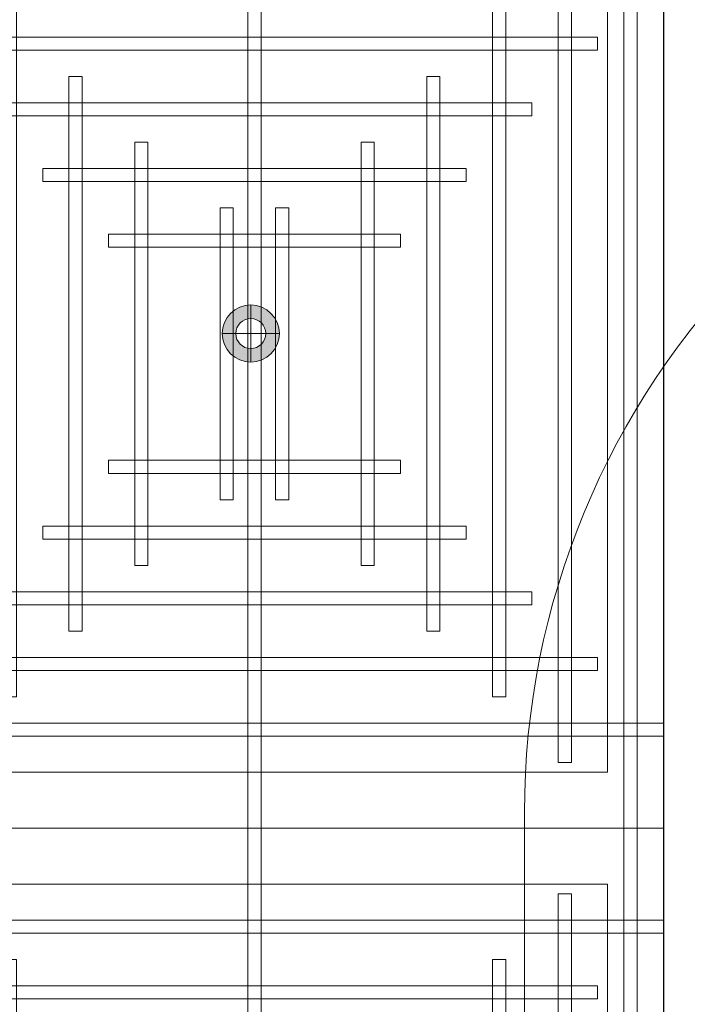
# Model space of a CAD drawing. Header units: millimetres. Extents: x -1097 to 37269, y -9172 to 9131.
# Tile 30 of 36: x 4310 to 5218, y 1678 to 3018. Entities that reach past the tile are written whole.
import ezdxf
from ezdxf.enums import TextEntityAlignment as Align

# ---------------------------------------------------------------- set-up
doc = ezdxf.new("R2010")
doc.units = ezdxf.units.MM
for name, color, linetype, lineweight in [('Ceiling', 14, 'Continuous', 9), ('Grey', 8, 'Continuous', 9), ('Lighting (Ceiling)', 160, 'Continuous', 15)]:
    doc.layers.add(name, color=color, linetype=linetype, lineweight=lineweight)
doc.layers.add('LIGHTING', color=6, linetype='Continuous', lineweight=20, true_color=0xff00ff)
doc.layers.add('RCP LAYOUT', color=9, linetype='Continuous', true_color=0x808080)
doc.styles.get("Standard").update_dxf_attribs({"font": 'arial.ttf'})

# ---------------------------------------------------------------- blocks, each defined once
blk = doc.blocks.new('cl')
at = {"layer": 'Lighting (Ceiling)'}
h = blk.add_hatch(color=0, dxfattribs=at)
h.dxf.hatch_style = 1
h.paths.add_polyline_path([(1.533, 0.03, 1), (-1.533, 0.03, 1)])
h.paths.add_polyline_path([(-0.806, 0.03, -1), (0.806, 0.03, -1)], flags=16)
at = {"layer": 'Lighting (Ceiling)', "color": 0}
for p, q in [((0, 1.562), (0, -1.503)), ((-1.533, 0.03), (1.533, 0.03))]:
    blk.add_line(p, q, dxfattribs=at)
for radius in [1.533, 0.806]:
    blk.add_circle((0, 0.03), radius, dxfattribs=at)
at = {"color": 0}
blk.add_attdef('NAME', text='', height=5, dxfattribs=at).set_placement((0.838, 2.713), align=Align.MIDDLE_CENTER)
blk = doc.blocks.new('A$Cbacd199c')
at = {"layer": 'LIGHTING', "xscale": 25.32885420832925, "yscale": 25.32885420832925, "zscale": 25.32885420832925}
blk.add_blockref('cl', (4624.2, 2590.5), dxfattribs=at)
blk = doc.blocks.new('r4ttwt')
at = {"layer": 'Grey', "color": 8, "ltscale": 0.25, "true_color": 0x808080}
blk.add_lwpolyline([(1719056.187, -78750.587), (1718972.187, -78750.587, 0.414214), (1718930.187, -78792.587), (1718930.187, -78942.159, 0.414214), (1718972.187, -78984.159), (1719153.842, -78984.159), (1719153.842, -78966.159), (1718972.187, -78966.159, -0.414214), (1718948.187, -78942.159), (1718948.187, -78792.587, -0.414214), (1718972.187, -78768.587), (1719056.187, -78768.587)], format="xyb", close=True, dxfattribs=at)
blk = doc.blocks.new('plnnnn')
at = {"color": 8, "true_color": 0x808080}
blk.add_blockref('r4ttwt', (4546.394, 953.064), dxfattribs=at)
blk = doc.blocks.new('ceiling inst 2')
at = {"color": 8, "lineweight": 0, "ltscale": 0.25, "true_color": 0x808080}
for points in [[(1722740.061, -79108.617), (1722783.851, -79108.617), (1722783.851, -79057.793), (1722740.061, -79057.793)], [(1722743.061, -79105.617), (1722780.851, -79105.617), (1722780.851, -79060.793), (1722743.061, -79060.793)]]:
    blk.add_lwpolyline(points, close=True, dxfattribs=at)
at = {"layer": 'Ceiling', "color": 8, "lineweight": 0, "ltscale": 0.25, "true_color": 0x808080}
for points in [[(1722741.468, -79108.617), (1722742.172, -79108.617), (1722742.172, -79057.793), (1722741.468, -79057.793)], [(1722761.604, -79108.617), (1722762.308, -79108.617), (1722762.308, -79057.793), (1722761.604, -79057.793)], [(1722782.444, -79108.617), (1722781.74, -79108.617), (1722781.74, -79057.793), (1722782.444, -79057.793)], [(1722744.986, -79105.098), (1722745.69, -79105.098), (1722745.69, -79061.312), (1722744.986, -79061.312)], [(1722778.222, -79105.098), (1722778.926, -79105.098), (1722778.926, -79061.312), (1722778.222, -79061.312)], [(1722783.851, -79063.423), (1722740.061, -79063.423), (1722740.061, -79062.719), (1722783.851, -79062.719)], [(1722748.505, -79101.58), (1722749.208, -79101.58), (1722749.208, -79064.83), (1722748.505, -79064.83)], [(1722774.704, -79101.58), (1722775.407, -79101.58), (1722775.407, -79064.83), (1722774.704, -79064.83)], [(1722780.333, -79066.237), (1722780.333, -79066.941), (1722743.583, -79066.941), (1722743.583, -79066.237)], [(1722752.023, -79098.062), (1722752.726, -79098.062), (1722752.726, -79068.348), (1722752.023, -79068.348)], [(1722771.186, -79098.062), (1722771.889, -79098.062), (1722771.889, -79068.348), (1722771.186, -79068.348)], [(1722776.817, -79069.755), (1722776.817, -79070.459), (1722747.103, -79070.459), (1722747.103, -79069.755)], [(1722756.248, -79094.544), (1722755.545, -79094.544), (1722755.545, -79071.866), (1722756.248, -79071.866)], [(1722767.667, -79094.544), (1722768.371, -79094.544), (1722768.371, -79071.866), (1722767.667, -79071.866)], [(1722773.297, -79073.274), (1722773.297, -79073.977), (1722750.619, -79073.977), (1722750.619, -79073.274)], [(1722760.822, -79091.026), (1722760.118, -79091.026), (1722760.118, -79075.385), (1722760.822, -79075.385)], [(1722763.094, -79091.026), (1722763.797, -79091.026), (1722763.797, -79075.385), (1722763.094, -79075.385)], [(1722769.778, -79076.792), (1722769.778, -79077.496), (1722754.137, -79077.496), (1722754.137, -79076.792)], [(1722769.778, -79089.618), (1722769.778, -79088.915), (1722754.137, -79088.915), (1722754.137, -79089.618)], [(1722773.297, -79093.136), (1722773.297, -79092.433), (1722750.619, -79092.433), (1722750.619, -79093.136)], [(1722776.815, -79096.655), (1722776.815, -79095.951), (1722747.101, -79095.951), (1722747.101, -79096.655)], [(1722780.333, -79100.173), (1722780.333, -79099.469), (1722743.583, -79099.469), (1722743.583, -79100.173)], [(1722783.851, -79102.988), (1722740.061, -79102.988), (1722740.061, -79103.691), (1722783.851, -79103.691)]]:
    blk.add_lwpolyline(points, close=True, dxfattribs=at)
blk = doc.blocks.new('grid 2')
at = {"color": 8, "ltscale": 0.25, "true_color": 0x808080}
blk.add_lwpolyline([(1721746.244, -78535.543), (1721746.244, -78738.836), (1721658.663, -78738.836), (1721658.663, -78992.952), (1721877.616, -78992.952), (1721877.616, -79196.245), (1721527.292, -79196.245), (1721527.292, -79145.422), (1721483.502, -79145.422), (1721483.502, -78942.129), (1721527.292, -78942.129), (1721527.292, -78789.659), (1721483.502, -78789.659), (1721483.502, -78535.543)], close=True, dxfattribs=at)
at = {"color": 8, "true_color": 0x808080, "rotation": 180}
blk.add_blockref('ceiling inst 2', (3444398.724, -157847.453), dxfattribs=at)
at = {"color": 8, "true_color": 0x808080, "xscale": -1}
blk.add_blockref('ceiling inst 2', (3444398.724, 268.134), dxfattribs=at)
blk = doc.blocks.new('IRISH HOUSE-RCP LAYOUT')
at = {"xscale": 25.4, "yscale": 25.4, "zscale": 25.4}
blk.add_blockref('grid 2', (-43724944.7, 2003175.6), dxfattribs=at)
at = {"layer": 'Grey', "color": 8, "true_color": 0x808080, "xscale": 25.4, "yscale": 25.4, "zscale": 25.4}
blk.add_blockref('plnnnn', (-43771308.8, 1979063.5), dxfattribs=at)

msp = doc.modelspace()

# ---------------------------------------------------------------- block references
msp.add_blockref('A$Cbacd199c', (0, 0))
at = {"layer": 'RCP LAYOUT'}
msp.add_blockref('IRISH HOUSE-RCP LAYOUT', (0, 0), dxfattribs=at)

doc.saveas('drawing.dxf')
